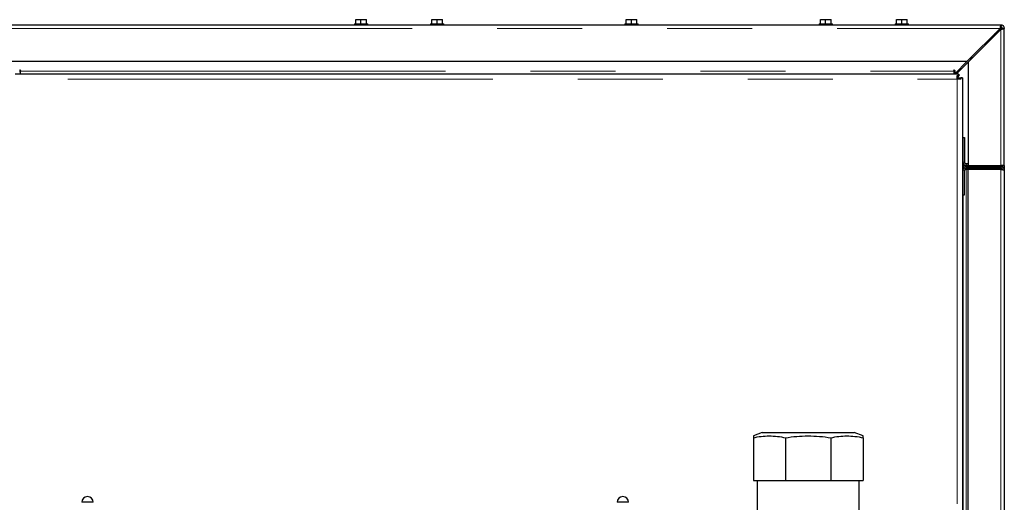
# Model space of a CAD drawing. Header units: millimetres. Extents: x 18 to 260, y 57 to 148.
# Tile 45 of 80: x 111.33 to 126.05, y 81.18 to 88.4. Entities that reach past the tile are written whole.
import ezdxf

# ---------------------------------------------------------------- set-up
doc = ezdxf.new("R2010")
doc.units = ezdxf.units.MM
doc.linetypes.add('PHANTOM', pattern=[12.7, 6.35, -1.27, 1.27, -1.27, 1.27, -1.27])

msp = doc.modelspace()

# ---------------------------------------------------------------- linework, layer by layer
at = {"color": 7, "linetype": 'Continuous', "lineweight": 25}
for p, q in [((125.997, 88.32), (110.897, 88.32)), ((116.337, 88.34), (116.337, 88.32)), ((116.337, 88.34), (116.537, 88.34)), ((116.357, 88.34), (116.357, 88.4)), ((116.357, 88.4), (116.434, 88.4)), ((116.434, 88.34), (116.434, 88.4)), ((116.434, 88.4), (116.517, 88.4)), ((116.517, 88.34), (116.517, 88.4)), ((116.537, 88.32), (116.537, 88.34)), ((117.474, 88.34), (117.474, 88.32)), ((117.474, 88.34), (117.674, 88.34)), ((117.494, 88.34), (117.494, 88.4)), ((117.494, 88.4), (117.571, 88.4)), ((117.571, 88.34), (117.571, 88.4)), ((117.571, 88.4), (117.654, 88.4)), ((117.654, 88.34), (117.654, 88.4)), ((117.674, 88.32), (117.674, 88.34)), ((120.377, 88.34), (120.377, 88.32)), ((120.377, 88.34), (120.577, 88.34)), ((120.397, 88.34), (120.397, 88.4)), ((120.397, 88.4), (120.474, 88.4)), ((120.474, 88.34), (120.474, 88.4)), ((120.474, 88.4), (120.557, 88.4)), ((120.557, 88.34), (120.557, 88.4)), ((120.577, 88.32), (120.577, 88.34)), ((123.279, 88.34), (123.279, 88.32)), ((123.279, 88.34), (123.479, 88.34)), ((123.299, 88.34), (123.299, 88.4)), ((123.299, 88.4), (123.376, 88.4)), ((123.376, 88.34), (123.376, 88.4)), ((123.376, 88.4), (123.459, 88.4)), ((123.459, 88.34), (123.459, 88.4)), ((123.479, 88.32), (123.479, 88.34)), ((124.417, 88.34), (124.417, 88.32)), ((124.417, 88.34), (124.617, 88.34)), ((124.437, 88.34), (124.437, 88.4)), ((124.437, 88.4), (124.514, 88.4)), ((124.514, 88.34), (124.514, 88.4)), ((124.514, 88.4), (124.597, 88.4)), ((124.597, 88.34), (124.597, 88.4)), ((124.617, 88.32), (124.617, 88.34)), ((125.997, 88.295), (125.997, 88.32)), ((125.997, 88.32), (126.008, 88.32)), ((126.008, 88.318), (126.008, 88.32)), ((126.045, 88.28), (126.047, 88.28)), ((126.047, 88.28), (126.047, 88.27)), ((125.983, 88.27), (125.493, 87.78)), ((125.507, 87.765), (125.997, 88.255)), ((125.973, 88.25), (125.988, 88.27)), ((126.022, 88.27), (126.047, 88.27)), ((126.047, 86.27), (126.047, 88.27)), ((110.847, 87.78), (125.493, 87.78)), ((125.305, 87.592), (125.493, 87.78)), ((125.507, 87.765), (125.331, 87.59)), ((125.507, 87.765), (125.507, 86.22)), ((125.571, 87.83), (125.547, 87.83)), ((125.547, 87.805), (125.547, 87.83)), ((111.266, 87.59), (125.362, 87.59)), ((111.335, 87.62), (111.346, 87.62)), ((111.347, 87.642), (111.347, 87.63)), ((111.347, 87.59), (111.347, 87.63)), ((125.293, 87.63), (125.293, 87.642)), ((125.293, 87.63), (125.293, 87.59)), ((125.303, 87.59), (125.305, 87.592)), ((125.305, 87.642), (125.305, 87.592)), ((125.333, 87.62), (125.361, 87.62)), ((125.342, 87.566), (125.362, 87.566)), ((125.342, 87.51), (125.342, 87.566)), ((125.362, 87.566), (125.362, 87.59)), ((125.362, 87.578), (125.369, 87.578)), ((125.362, 87.538), (125.362, 87.566)), ((125.369, 87.565), (125.362, 87.565)), ((125.342, 87.538), (125.362, 87.538)), ((125.398, 87.51), (125.342, 87.51)), ((125.347, 87.538), (125.347, 87.51)), ((125.37, 87.53), (125.37, 87.51)), ((125.37, 87.53), (125.398, 87.53)), ((125.398, 87.53), (125.398, 87.51)), ((125.422, 87.53), (125.398, 87.53)), ((125.422, 87.53), (125.422, 80.67)), ((125.427, 86.64), (125.427, 86.27)), ((125.427, 86.64), (125.452, 86.64)), ((125.452, 86.64), (125.452, 86.27)), ((125.477, 86.22), (125.422, 86.22)), ((125.507, 86.245), (125.477, 86.245)), ((125.507, 86.22), (125.477, 86.22)), ((125.507, 86.22), (125.997, 86.22)), ((125.625, 86.22), (125.625, 86.2)), ((125.693, 86.22), (125.693, 86.2)), ((125.795, 86.22), (125.795, 86.2)), ((125.829, 86.22), (125.829, 86.2)), ((126.047, 86.22), (125.997, 86.22)), ((125.997, 86.22), (125.997, 86.215)), ((126.047, 86.22), (126.047, 86.27)), ((126.047, 86.22), (126.047, 86.19)), ((125.427, 86.2), (125.428, 86.2)), ((125.427, 86.16), (125.427, 86.19)), ((125.427, 86.16), (125.427, 86.15)), ((125.427, 86.16), (125.428, 86.16)), ((125.427, 85.78), (125.427, 86.15)), ((125.452, 85.78), (125.452, 86.15)), ((125.454, 86.2), (125.477, 86.2)), ((125.454, 86.16), (125.477, 86.16)), ((125.625, 86.215), (125.477, 86.215)), ((125.477, 86.2), (125.997, 86.2)), ((125.587, 86.2), (125.477, 86.2)), ((125.997, 86.175), (125.477, 86.175)), ((125.507, 86.16), (125.477, 86.16)), ((125.487, 86.215), (125.487, 86.2)), ((125.507, 61.059), (125.507, 86.16)), ((125.997, 86.16), (125.507, 86.16)), ((125.587, 86.215), (125.587, 86.2)), ((125.587, 86.175), (125.587, 86.16)), ((125.997, 86.215), (125.829, 86.215)), ((125.997, 86.2), (125.829, 86.2)), ((125.867, 86.2), (125.867, 86.215)), ((125.867, 86.16), (125.867, 86.175)), ((125.922, 86.175), (125.922, 86.16)), ((125.997, 86.2), (125.997, 86.175)), ((126.047, 86.19), (126.047, 86.15)), ((126.047, 86.15), (126.047, 61.07)), ((125.427, 85.78), (125.452, 85.78)), ((125.427, 85.78), (125.427, 61.438)), ((122.429, 82.23), (122.297, 82.177)), ((122.297, 82.15), (122.297, 81.51)), ((122.429, 82.23), (123.804, 82.23)), ((122.777, 82.15), (122.777, 81.51)), ((123.456, 82.15), (123.456, 81.51)), ((123.937, 82.177), (123.804, 82.23)), ((123.937, 82.15), (123.937, 81.51)), ((122.297, 81.51), (122.777, 81.51)), ((122.356, 81.51), (122.356, 80.579)), ((122.777, 81.51), (123.456, 81.51)), ((123.456, 81.51), (123.937, 81.51)), ((123.878, 80.579), (123.878, 81.51)), ((112.262, 81.19), (112.432, 81.19)), ((120.262, 81.19), (120.432, 81.19))]:
    msp.add_line(p, q, dxfattribs=at)
at = {"color": 8, "linetype": 'PHANTOM', "lineweight": 18}
for p, q in [((110.847, 88.27), (125.983, 88.27)), ((125.988, 88.27), (125.997, 88.27)), ((125.997, 88.27), (125.997, 88.255)), ((125.997, 88.255), (125.997, 86.22)), ((111.347, 87.63), (125.293, 87.63)), ((125.383, 87.67), (125.411, 87.67)), ((99.352, 87.51), (125.342, 87.51)), ((125.342, 87.51), (125.342, 80.67)), ((125.357, 87.538), (125.357, 87.51)), ((125.452, 86.27), (125.427, 86.27)), ((125.477, 86.245), (125.477, 86.22)), ((125.452, 86.15), (125.427, 86.15)), ((125.477, 86.175), (125.477, 86.2)), ((125.477, 86.2), (125.477, 86.2)), ((125.477, 86.175), (125.477, 86.16)), ((125.477, 86.16), (125.477, 61.059)), ((125.997, 86.215), (125.997, 86.2)), ((125.997, 86.2), (125.997, 86.2)), ((125.997, 86.16), (125.997, 61.059))]:
    msp.add_line(p, q, dxfattribs=at)
at = {"color": 7, "linetype": 'Continuous', "lineweight": 25, "flags": 128}
for points in [[(125.911, 88.169), (125.904, 88.177), (125.896, 88.184)], [(125.982, 88.24), (125.975, 88.248), (125.968, 88.255)]]:
    msp.add_lwpolyline(points, dxfattribs=at)
at = {"color": 7, "linetype": 'Continuous', "lineweight": 25}
for centre, radius, start, end in [((125.997, 88.27), 0.05, 0, 90), ((125.997, 88.27), 0.025, 0, 90), ((111.34, 87.642), 0.00625, 0, 180), ((111.34, 87.617), 0.00625, 0, 180), ((125.299, 87.642), 0.00625, 0, 180), ((125.369, 87.572), 0.00625, 270, 90), ((125.477, 86.27), 0.05, 180, 270), ((125.477, 86.19), 0.05, 143.1301, 180), ((125.477, 86.27), 0.025, 180, 270), ((125.477, 86.15), 0.05, 90, 180), ((125.477, 86.19), 0.025, 90, 172.0948), ((125.477, 86.15), 0.025, 90, 180), ((112.347, 81.185), 0.085, 360, 180), ((120.347, 81.185), 0.085, 0, 180)]:
    msp.add_arc(centre, radius, start, end, dxfattribs=at)
for points, knots in [([(125.997, 88.32), (125.996, 88.319), (125.994, 88.318), (125.991, 88.309), (125.987, 88.296), (125.985, 88.282), (125.983, 88.273), (125.983, 88.27)], [0, 0, 0, 0, 0.218165, 0.436336, 0.654513, 0.872652, 1, 1, 1, 1]), ([(125.997, 88.295), (125.996, 88.294), (125.993, 88.294), (125.99, 88.289), (125.987, 88.282), (125.984, 88.275), (125.983, 88.271), (125.983, 88.27)], [0, 0, 0, 0, 0.228421, 0.456773, 0.685045, 0.913338, 1, 1, 1, 1]), ([(125.994, 88.293), (125.993, 88.289), (125.991, 88.281), (125.989, 88.273), (125.988, 88.27)], [0, 0, 0, 0, 0.636657, 1, 1, 1, 1]), ([(126.004, 88.293), (126.004, 88.293), (126.002, 88.293), (125.998, 88.288), (125.994, 88.281), (125.99, 88.274), (125.989, 88.27), (125.988, 88.27)], [0, 0, 0, 0, 0.066039, 0.360198, 0.65421, 0.948294, 1, 1, 1, 1]), ([(125.997, 88.27), (125.998, 88.273), (125.999, 88.28), (126.002, 88.288), (126.004, 88.292), (126.005, 88.293), (126.005, 88.293)], [0, 0, 0, 0, 0.316532, 0.633034, 0.949545, 1, 1, 1, 1]), ([(126.02, 88.278), (126.02, 88.278), (126.019, 88.277), (126.015, 88.275), (126.007, 88.272), (126, 88.271), (125.997, 88.27)], [0, 0, 0, 0, 0.03277, 0.355155, 0.677572, 1, 1, 1, 1]), ([(125.997, 88.255), (126.002, 88.257), (126.014, 88.259), (126.029, 88.262), (126.04, 88.265), (126.046, 88.267), (126.046, 88.269), (126.047, 88.27)], [0, 0, 0, 0, 0.218136, 0.436303, 0.654489, 0.872654, 1, 1, 1, 1]), ([(125.997, 88.255), (126, 88.257), (126.006, 88.259), (126.013, 88.262), (126.019, 88.265), (126.021, 88.268), (126.022, 88.269), (126.022, 88.27)], [0, 0, 0, 0, 0.22839, 0.456719, 0.685013, 0.913325, 1, 1, 1, 1]), ([(126.011, 88.261), (126.012, 88.262), (126.017, 88.267), (126.02, 88.271), (126.021, 88.275), (126.021, 88.275)], [0, 0, 0, 0, 0.298815, 0.961696, 1, 1, 1, 1]), ([(126.047, 86.19), (126.046, 86.196), (126.045, 86.207), (126.038, 86.216), (126.036, 86.22)], [0, 0, 0, 0, 0.598895, 1, 1, 1, 1]), ([(126.02, 86.197), (126.02, 86.198), (126.019, 86.202), (126.015, 86.208), (126.007, 86.214), (126, 86.214), (125.997, 86.215)], [0, 0, 0, 0, 0.069923, 0.379946, 0.689969, 1, 1, 1, 1]), ([(126.047, 86.15), (126.046, 86.156), (126.044, 86.169), (126.033, 86.186), (126.016, 86.197), (126.003, 86.199), (125.997, 86.2)], [0, 0, 0, 0, 0.249995, 0.5, 0.750005, 1, 1, 1, 1]), ([(125.997, 86.2), (126.003, 86.2), (126.016, 86.198), (126.033, 86.195), (126.044, 86.192), (126.046, 86.191), (126.047, 86.19)], [0, 0, 0, 0, 0.249986, 0.499997, 0.749992, 1, 1, 1, 1]), ([(126.02, 86.157), (126.02, 86.158), (126.019, 86.162), (126.015, 86.168), (126.007, 86.174), (126, 86.174), (125.997, 86.175)], [0, 0, 0, 0, 0.070004, 0.379987, 0.689971, 1, 1, 1, 1]), ([(125.997, 86.16), (126.003, 86.16), (126.016, 86.158), (126.033, 86.155), (126.044, 86.152), (126.046, 86.151), (126.047, 86.15)], [0, 0, 0, 0, 0.249977, 0.499982, 0.749983, 1, 1, 1, 1]), ([(122.297, 82.15), (122.336, 82.158), (122.415, 82.173), (122.535, 82.179), (122.656, 82.173), (122.737, 82.158), (122.777, 82.15)], [0, 0, 0, 0, 0.246998, 0.493937, 0.746935, 1, 1, 1, 1]), ([(122.297, 82.177), (122.297, 82.176), (122.297, 82.173), (122.297, 82.158), (122.297, 82.15)], [0, 0, 0, 0, 0.493871, 1, 1, 1, 1]), ([(122.777, 82.15), (122.833, 82.158), (122.944, 82.173), (123.114, 82.179), (123.285, 82.173), (123.399, 82.158), (123.456, 82.15)], [0, 0, 0, 0, 0.247001, 0.493941, 0.746936, 1, 1, 1, 1]), ([(123.456, 82.15), (123.496, 82.158), (123.574, 82.173), (123.695, 82.179), (123.816, 82.173), (123.896, 82.158), (123.937, 82.15)], [0, 0, 0, 0, 0.247001, 0.49394, 0.746935, 1, 1, 1, 1]), ([(123.937, 82.15), (123.937, 82.157), (123.937, 82.172), (123.937, 82.179), (123.937, 82.177), (123.937, 82.177)], [0, 0, 0, 0, 0.493997, 0.98788, 1, 1, 1, 1])]:
    msp.add_open_spline(points, degree=3, knots=knots, dxfattribs=at)

doc.saveas('drawing.dxf')
